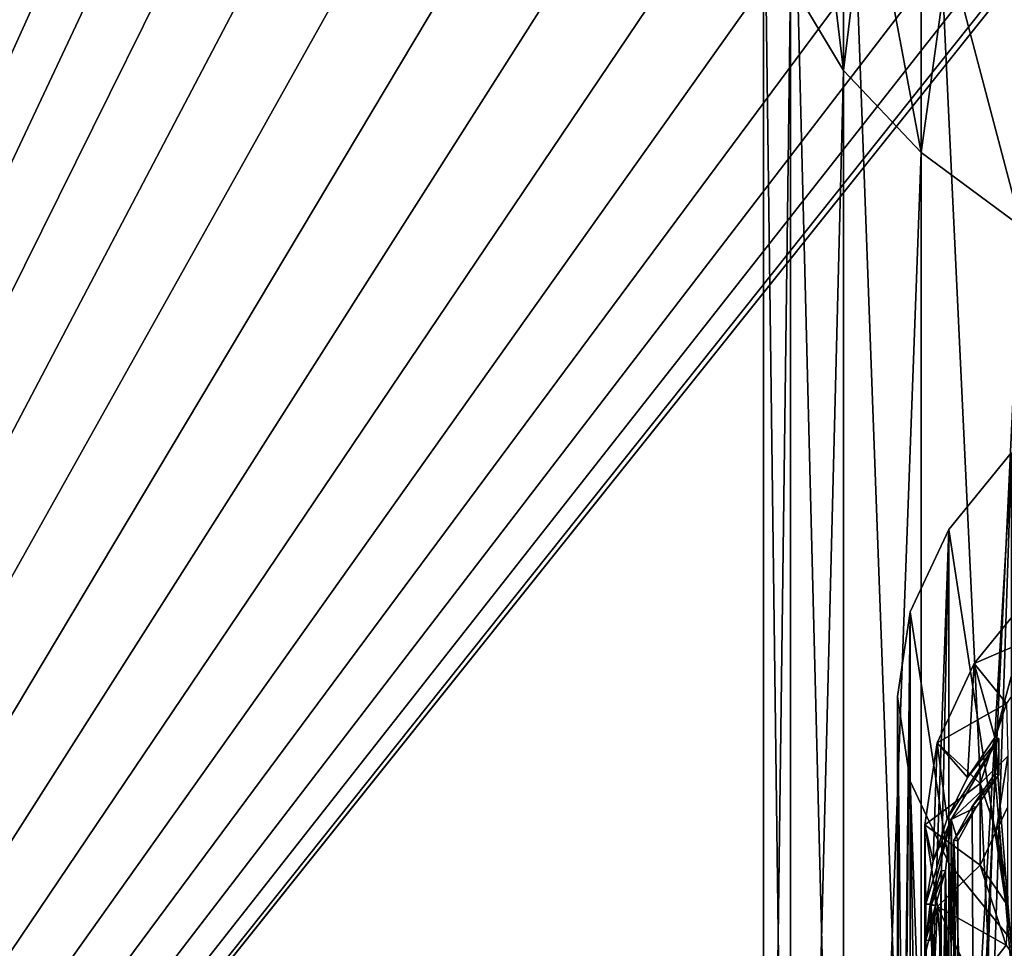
# Model space of a CAD drawing. Header units: millimetres. Extents: x -108 to 102, y -42 to 80.
# Tile 13 of 256: x -81.25 to -72.28, y 6.09 to 14.55. Entities that reach past the tile are written whole.
import ezdxf

# ---------------------------------------------------------------- set-up
doc = ezdxf.new("R2010")
doc.units = ezdxf.units.MM
doc.header["$LTSCALE"] = 81.481481
for name, color, linetype in [('1154', 7, 'CONTINUOUS'), ('1209', 7, 'CONTINUOUS'), ('1242', 7, 'CONTINUOUS'), ('1294', 7, 'CONTINUOUS'), ('1316', 7, 'CONTINUOUS'), ('1346', 7, 'CONTINUOUS'), ('1352', 7, 'CONTINUOUS'), ('1822', 7, 'CONTINUOUS'), ('2726', 7, 'CONTINUOUS'), ('2738', 7, 'CONTINUOUS'), ('2748', 7, 'CONTINUOUS'), ('2752', 7, 'CONTINUOUS'), ('2783', 7, 'CONTINUOUS'), ('2784', 7, 'CONTINUOUS'), ('808', 7, 'CONTINUOUS'), ('907', 7, 'CONTINUOUS'), ('944', 7, 'CONTINUOUS')]:
    doc.layers.add(name, color=color, linetype=linetype)

msp = doc.modelspace()

# ---------------------------------------------------------------- linework, layer by layer
at = {"layer": '1154', "color": 9, "linetype": 'CONTINUOUS'}
for points in [[(-72.3256, 7.9992, 226.6655), (-72.7585, 7.2601, 225.6099), (-72.3256, 7.6684, 226.8971), (-72.3256, 7.9992, 226.6655)], [(-72.3256, 7.6684, 226.8971), (-72.7585, 7.2601, 225.6099), (-72.5315, 7.3711, 226.4725), (-72.3256, 7.6684, 226.8971)], [(-72.5315, 7.3711, 226.4725), (-72.7585, 7.2601, 225.6099), (-72.698, 7.0657, 226.0364), (-72.5315, 7.3711, 226.4725)], [(-72.9505, 6.4882, 224.5075), (-72.8113, 6.7918, 225.6452), (-72.7585, 7.2601, 225.6099), (-72.9505, 6.4882, 224.5075)], [(-72.8113, 6.7918, 225.6452), (-72.7586, 4.3931, 227.6174), (-72.7585, 7.2601, 225.6099), (-72.8113, 6.7918, 225.6452)], [(-72.7586, 4.3931, 227.6174), (-72.698, 4.5295, 227.8123), (-72.7585, 7.2601, 225.6099), (-72.7586, 4.3931, 227.6174)], [(-72.7585, 7.2601, 225.6099), (-72.698, 4.5295, 227.8123), (-72.698, 7.0657, 226.0364), (-72.7585, 7.2601, 225.6099)], [(-72.9016, 6.4761, 225.1943), (-72.8113, 6.7918, 225.6452), (-72.9505, 6.4882, 224.5075), (-72.9016, 6.4761, 225.1943)], [(-72.8113, 6.7918, 225.6452), (-72.8113, 4.2556, 227.421), (-72.7586, 4.3931, 227.6174), (-72.8113, 6.7918, 225.6452)], [(-72.9505, 6.1574, 224.7391), (-72.9016, 6.4761, 225.1943), (-72.9505, 6.4882, 224.5075), (-72.9505, 6.1574, 224.7391)]]:
    msp.add_3dface(points, dxfattribs=at)
at = {"layer": '1209', "color": 9, "linetype": 'CONTINUOUS'}
for points in [[(-72.7366, 4.5356, 227.8209), (-72.7366, 7.0718, 226.045), (-72.698, 4.5295, 227.8123), (-72.7366, 4.5356, 227.8209)], [(-72.698, 4.5295, 227.8123), (-72.7366, 7.0718, 226.045), (-72.698, 7.0657, 226.0364), (-72.698, 4.5295, 227.8123)]]:
    msp.add_3dface(points, dxfattribs=at)
at = {"layer": '1242', "color": 9, "linetype": 'CONTINUOUS'}
for points in [[(-72.5692, 7.3787, 226.4834), (-72.3622, 7.6777, 226.9103), (-72.3256, 7.6684, 226.8971), (-72.5692, 7.3787, 226.4834)], [(-72.5692, 7.3787, 226.4834), (-72.3256, 7.6684, 226.8971), (-72.5315, 7.3711, 226.4725), (-72.5692, 7.3787, 226.4834)], [(-72.7366, 7.0718, 226.045), (-72.5692, 7.3787, 226.4834), (-72.5315, 7.3711, 226.4725), (-72.7366, 7.0718, 226.045)], [(-72.7366, 7.0718, 226.045), (-72.5315, 7.3711, 226.4725), (-72.698, 7.0657, 226.0364), (-72.7366, 7.0718, 226.045)]]:
    msp.add_3dface(points, dxfattribs=at)
at = {"layer": '1294', "color": 9, "linetype": 'CONTINUOUS'}
for points in [[(-72.4948, 7.5877, 224.0727), (-72.2564, 8.3179, 225.1156), (-72.2442, 7.8367, 224.556), (-72.4948, 7.5877, 224.0727)], [(-72.4948, 7.5877, 224.0727), (-72.2442, 7.8367, 224.556), (-72.3482, 7.1546, 223.5819), (-72.4948, 7.5877, 224.0727)], [(-72.2442, 7.8367, 224.556), (-72.2461, 7.3683, 224.1953), (-72.3482, 7.1546, 223.5819), (-72.2442, 7.8367, 224.556)], [(-72.4954, 6.845, 223.0121), (-72.4948, 7.5877, 224.0727), (-72.3482, 7.1546, 223.5819), (-72.4954, 6.845, 223.0121)], [(-72.2461, 7.3683, 224.1953), (-72.2461, 6.6512, 223.1712), (-72.3482, 7.1546, 223.5819), (-72.2461, 7.3683, 224.1953)], [(-72.4954, 6.845, 223.0121), (-72.3482, 7.1546, 223.5819), (-72.2442, 6.4725, 222.6077), (-72.4954, 6.845, 223.0121)], [(-72.3482, 7.1546, 223.5819), (-72.2461, 6.6512, 223.1712), (-72.2442, 6.4725, 222.6077), (-72.3482, 7.1546, 223.5819)], [(-72.2581, 6.1146, 221.969), (-72.4954, 6.845, 223.0121), (-72.2442, 6.4725, 222.6077), (-72.2581, 6.1146, 221.969)]]:
    msp.add_3dface(points, dxfattribs=at)
at = {"layer": '1316', "color": 9, "linetype": 'CONTINUOUS'}
for points in [[(-72.8505, 6.7964, 225.6517), (-72.8505, 4.2601, 227.4275), (-72.8113, 6.7918, 225.6452), (-72.8505, 6.7964, 225.6517)], [(-72.8113, 6.7918, 225.6452), (-72.8505, 4.2601, 227.4275), (-72.8113, 4.2556, 227.421), (-72.8113, 6.7918, 225.6452)]]:
    msp.add_3dface(points, dxfattribs=at)
at = {"layer": '1346', "color": 9, "linetype": 'CONTINUOUS'}
for points in [[(-72.5489, 8.6838, 225.6381), (-71.9976, 9.363, 226.6082), (-71.7885, 9.0105, 226.1047), (-72.5489, 8.6838, 225.6381)], [(-72.2564, 8.3179, 225.1156), (-72.5489, 8.6838, 225.6381), (-71.7885, 9.0105, 226.1047), (-72.2564, 8.3179, 225.1156)], [(-72.8866, 7.9597, 224.604), (-72.5489, 8.6838, 225.6381), (-72.2564, 8.3179, 225.1156), (-72.8866, 7.9597, 224.604)], [(-72.4948, 7.5877, 224.0727), (-72.8866, 7.9597, 224.604), (-72.2564, 8.3179, 225.1156), (-72.4948, 7.5877, 224.0727)], [(-73, 7.213, 223.5377), (-72.8866, 7.9597, 224.604), (-72.4948, 7.5877, 224.0727), (-73, 7.213, 223.5377)], [(-72.4954, 6.845, 223.0121), (-73, 7.213, 223.5377), (-72.4948, 7.5877, 224.0727), (-72.4954, 6.845, 223.0121)], [(-72.8856, 6.4663, 222.4712), (-73, 7.213, 223.5377), (-72.4954, 6.845, 223.0121), (-72.8856, 6.4663, 222.4712)], [(-72.2581, 6.1146, 221.969), (-72.8856, 6.4663, 222.4712), (-72.4954, 6.845, 223.0121), (-72.2581, 6.1146, 221.969)], [(-72.547, 5.7423, 221.4372), (-72.8856, 6.4663, 222.4712), (-72.2581, 6.1146, 221.969), (-72.547, 5.7423, 221.4372)], [(-71.7911, 5.4216, 220.9793), (-72.547, 5.7423, 221.4372), (-72.2581, 6.1146, 221.969), (-71.7911, 5.4216, 220.9793)]]:
    msp.add_3dface(points, dxfattribs=at)
at = {"layer": '1352', "color": 9, "linetype": 'CONTINUOUS'}
for points in [[(-72.9905, 6.4894, 224.5091), (-72.9905, 6.1586, 224.7408), (-72.9505, 6.4882, 224.5075), (-72.9905, 6.4894, 224.5091)], [(-72.9905, 6.1586, 224.7408), (-72.9505, 6.1574, 224.7391), (-72.9505, 6.4882, 224.5075), (-72.9905, 6.1586, 224.7408)]]:
    msp.add_3dface(points, dxfattribs=at)
at = {"layer": '1822', "color": 7, "linetype": 'CONTINUOUS'}
for points in [[(-71.9976, 9.363, 226.6082), (-72.5489, 8.6838, 225.6381), (-72.3622, 8.0085, 226.6787), (-71.9976, 9.363, 226.6082)], [(-71.9952, 3.3242, 230.8418), (-71.9976, 9.363, 226.6082), (-72.3622, 8.0085, 226.6787), (-71.9952, 3.3242, 230.8418)], [(-72.5489, 8.6838, 225.6381), (-72.8866, 7.9597, 224.604), (-72.6096, 7.6424, 226.1558), (-72.5489, 8.6838, 225.6381)], [(-72.3622, 8.0085, 226.6787), (-72.5489, 8.6838, 225.6381), (-72.6096, 7.6424, 226.1558), (-72.3622, 8.0085, 226.6787)], [(-72.3622, 7.6777, 226.9103), (-71.9952, 3.3242, 230.8418), (-72.3622, 8.0085, 226.6787), (-72.3622, 7.6777, 226.9103)], [(-72.8866, 7.9597, 224.604), (-73, 7.213, 223.5377), (-72.9248, 6.8802, 225.0673), (-72.8866, 7.9597, 224.604)], [(-72.7975, 7.2654, 225.6175), (-72.8866, 7.9597, 224.604), (-72.9248, 6.8802, 225.0673), (-72.7975, 7.2654, 225.6175)], [(-72.6096, 7.6424, 226.1558), (-72.8866, 7.9597, 224.604), (-72.7975, 7.2654, 225.6175), (-72.6096, 7.6424, 226.1558)], [(-72.5692, 7.3787, 226.4834), (-72.5477, 2.6446, 229.8712), (-72.3622, 7.6777, 226.9103), (-72.5692, 7.3787, 226.4834)], [(-72.5477, 2.6446, 229.8712), (-71.9952, 3.3242, 230.8418), (-72.3622, 7.6777, 226.9103), (-72.5477, 2.6446, 229.8712)], [(-72.7366, 7.0718, 226.045), (-72.5477, 2.6446, 229.8712), (-72.5692, 7.3787, 226.4834), (-72.7366, 7.0718, 226.045)], [(-73, 7.213, 223.5377), (-72.8856, 6.4663, 222.4712), (-72.9905, 6.0557, 223.8898), (-73, 7.213, 223.5377)], [(-73, 7.213, 223.5377), (-73, 1.1733, 227.77), (-72.9905, 6.1586, 224.7408), (-73, 7.213, 223.5377)], [(-73, 1.1733, 227.77), (-73, 7.213, 223.5377), (-72.9905, 6.0557, 223.8898), (-73, 1.1733, 227.77)], [(-73, 7.213, 223.5377), (-72.9905, 6.1586, 224.7408), (-72.9905, 6.4894, 224.5091), (-73, 7.213, 223.5377)], [(-72.9248, 6.8802, 225.0673), (-73, 7.213, 223.5377), (-72.9905, 6.4894, 224.5091), (-72.9248, 6.8802, 225.0673)], [(-72.7366, 4.5356, 227.8209), (-72.5477, 2.6446, 229.8712), (-72.7366, 7.0718, 226.045), (-72.7366, 4.5356, 227.8209)], [(-72.8505, 6.7964, 225.6517), (-72.9413, 6.479, 225.1984), (-72.8505, 4.2601, 227.4275), (-72.8505, 6.7964, 225.6517)], [(-72.9905, 6.1586, 224.7408), (-72.8861, 1.9203, 228.8368), (-72.9413, 6.479, 225.1984), (-72.9905, 6.1586, 224.7408)], [(-72.9905, 6.0557, 223.8898), (-72.8856, 6.4663, 222.4712), (-72.9248, 5.6648, 223.3316), (-72.9905, 6.0557, 223.8898)], [(-72.9413, 6.479, 225.1984), (-72.8861, 1.9203, 228.8368), (-72.8505, 4.2601, 227.4275), (-72.9413, 6.479, 225.1984)], [(-72.9248, 5.6648, 223.3316), (-72.8856, 6.4663, 222.4712), (-72.7975, 5.2796, 222.7815), (-72.9248, 5.6648, 223.3316)], [(-72.8856, 6.4663, 222.4712), (-72.547, 5.7423, 221.4372), (-72.7975, 5.2796, 222.7815), (-72.8856, 6.4663, 222.4712)], [(-73, 1.1733, 227.77), (-72.8861, 1.9203, 228.8368), (-72.9905, 6.1586, 224.7408), (-73, 1.1733, 227.77)]]:
    msp.add_3dface(points, dxfattribs=at)
at = {"layer": '2726', "color": 7, "linetype": 'CONTINUOUS', "true_color": 0xe6e6e6}
for points in [[(-74.2246, 14.8965, 215.4637), (-74.0595, 16.7458, 213.3582), (-73.742, 14.0902, 214.3121), (-74.2246, 14.8965, 215.4637)], [(-74.0595, 16.7458, 213.3582), (-73.5191, 15.9268, 212.3425), (-73.742, 14.0902, 214.3121), (-74.0595, 16.7458, 213.3582)], [(-72.7812, 15.1709, 211.4052), (-71.864, 16.3986, 208.9249), (-71.864, 14.4968, 210.5692), (-72.7812, 15.1709, 211.4052)], [(-73.742, 14.0902, 214.3121), (-73.5191, 15.9268, 212.3425), (-73.0345, 13.3403, 213.2412), (-73.742, 14.0902, 214.3121)], [(-73.5191, 15.9268, 212.3425), (-72.7812, 15.1709, 211.4052), (-73.0345, 13.3403, 213.2412), (-73.5191, 15.9268, 212.3425)], [(-73.0345, 13.3403, 213.2412), (-72.7812, 15.1709, 211.4052), (-72.1215, 12.6675, 212.2804), (-73.0345, 13.3403, 213.2412)], [(-72.7812, 15.1709, 211.4052), (-71.864, 14.4968, 210.5692), (-72.1215, 12.6675, 212.2804), (-72.7812, 15.1709, 211.4052)]]:
    msp.add_3dface(points, dxfattribs=at)
at = {"layer": '2738', "color": 7, "linetype": 'CONTINUOUS', "true_color": 0xe6e6e6}
for points in [[(-72.1215, 19.66, 222.2667), (-73.0345, 18.9872, 221.3058), (-72.1215, -0.2454, 236.2046), (-72.1215, 19.66, 222.2667)], [(-73.0345, 18.9872, 221.3058), (-73.742, 18.2374, 220.235), (-73.0345, -0.9182, 235.2437), (-73.0345, 18.9872, 221.3058)], [(-72.1215, -0.2454, 236.2046), (-73.0345, 18.9872, 221.3058), (-73.0345, -0.9182, 235.2437), (-72.1215, -0.2454, 236.2046)], [(-73.742, 18.2374, 220.235), (-74.2246, 17.431, 219.0833), (-73.742, -1.668, 234.1729), (-73.742, 18.2374, 220.235)], [(-73.0345, -0.9182, 235.2437), (-73.742, 18.2374, 220.235), (-73.742, -1.668, 234.1729), (-73.0345, -0.9182, 235.2437)], [(-74.2246, 17.431, 219.0833), (-74.4693, 16.5901, 217.8823), (-74.2246, -2.4744, 233.0213), (-74.2246, 17.431, 219.0833)], [(-73.742, -1.668, 234.1729), (-74.2246, 17.431, 219.0833), (-74.2246, -2.4744, 233.0213), (-73.742, -1.668, 234.1729)], [(-74.4693, 16.5901, 217.8823), (-74.4693, 15.7375, 216.6647), (-74.4693, -3.3153, 231.8203), (-74.4693, 16.5901, 217.8823)], [(-74.2246, -2.4744, 233.0213), (-74.4693, 16.5901, 217.8823), (-74.4693, -3.3153, 231.8203), (-74.2246, -2.4744, 233.0213)], [(-74.4693, 15.7375, 216.6647), (-74.2246, 14.8965, 215.4637), (-74.4693, -4.1679, 230.6026), (-74.4693, 15.7375, 216.6647)], [(-74.4693, -3.3153, 231.8203), (-74.4693, 15.7375, 216.6647), (-74.4693, -4.1679, 230.6026), (-74.4693, -3.3153, 231.8203)], [(-74.4693, -4.1679, 230.6026), (-74.2246, 14.8965, 215.4637), (-74.2246, -5.0088, 229.4016), (-74.4693, -4.1679, 230.6026)], [(-74.2246, 14.8965, 215.4637), (-73.742, 14.0902, 214.3121), (-74.2246, -5.0088, 229.4016), (-74.2246, 14.8965, 215.4637)], [(-74.2246, -5.0088, 229.4016), (-73.742, 14.0902, 214.3121), (-73.742, -5.8152, 228.25), (-74.2246, -5.0088, 229.4016)], [(-73.742, 14.0902, 214.3121), (-73.0345, 13.3403, 213.2412), (-73.742, -5.8152, 228.25), (-73.742, 14.0902, 214.3121)], [(-73.742, -5.8152, 228.25), (-73.0345, 13.3403, 213.2412), (-73.0345, -6.5651, 227.1791), (-73.742, -5.8152, 228.25)], [(-73.0345, 13.3403, 213.2412), (-72.1215, 12.6675, 212.2804), (-73.0345, -6.5651, 227.1791), (-73.0345, 13.3403, 213.2412)], [(-73.0345, -6.5651, 227.1791), (-72.1215, 12.6675, 212.2804), (-72.1215, -7.2379, 226.2183), (-73.0345, -6.5651, 227.1791)]]:
    msp.add_3dface(points, dxfattribs=at)
at = {"layer": '2748', "color": 7, "linetype": 'CONTINUOUS', "true_color": 0xe6e6e6}
for points in [[(-72.7823, 9.9026, 224.8945), (-72.2106, 6.1587, 219.5475), (-72.2106, 10.605, 225.8975), (-72.7823, 9.9026, 224.8945)], [(-73.1323, 9.1527, 223.8234), (-72.7823, 6.861, 220.5506), (-72.7823, 9.9026, 224.8945), (-73.1323, 9.1527, 223.8234)], [(-72.7823, 6.861, 220.5506), (-72.2106, 6.1587, 219.5475), (-72.7823, 9.9026, 224.8945), (-72.7823, 6.861, 220.5506)], [(-73.2494, 8.3818, 222.7225), (-73.1323, 7.611, 221.6216), (-73.1323, 9.1527, 223.8234), (-73.2494, 8.3818, 222.7225)], [(-73.1323, 7.611, 221.6216), (-72.7823, 6.861, 220.5506), (-73.1323, 9.1527, 223.8234), (-73.1323, 7.611, 221.6216)]]:
    msp.add_3dface(points, dxfattribs=at)
at = {"layer": '2752', "color": 7, "linetype": 'CONTINUOUS', "true_color": 0xe6e6e6}
for points in [[(-72.7823, 9.9026, 224.8945), (-72.2106, 10.605, 225.8975), (-72.7826, 0.8096, 231.2605), (-72.7823, 9.9026, 224.8945)], [(-72.7826, 0.8096, 231.2605), (-72.2106, 10.605, 225.8975), (-72.5239, 1.1679, 231.7722), (-72.7826, 0.8096, 231.2605)], [(-72.5239, 1.1679, 231.7722), (-72.2106, 10.605, 225.8975), (-72.2117, 1.5119, 232.2634), (-72.5239, 1.1679, 231.7722)], [(-73.1323, 9.1527, 223.8234), (-72.7823, 9.9026, 224.8945), (-73.1323, 0.0612, 230.1916), (-73.1323, 9.1527, 223.8234)], [(-73.1323, 0.0612, 230.1916), (-72.7823, 9.9026, 224.8945), (-72.9859, 0.4398, 230.7323), (-73.1323, 0.0612, 230.1916)], [(-72.9859, 0.4398, 230.7323), (-72.7823, 9.9026, 224.8945), (-72.7826, 0.8096, 231.2605), (-72.9859, 0.4398, 230.7323)], [(-73.2494, 8.3818, 222.7225), (-73.1323, 9.1527, 223.8234), (-73.25, -0.7107, 229.0892), (-73.2494, 8.3818, 222.7225)], [(-73.25, -0.7107, 229.0892), (-73.1323, 9.1527, 223.8234), (-73.2205, -0.3233, 229.6425), (-73.25, -0.7107, 229.0892)], [(-73.2205, -0.3233, 229.6425), (-73.1323, 9.1527, 223.8234), (-73.1323, 0.0612, 230.1916), (-73.2205, -0.3233, 229.6425)], [(-73.2205, -1.0982, 228.5359), (-73.2494, 8.3818, 222.7225), (-73.25, -0.7107, 229.0892), (-73.2205, -1.0982, 228.5359)], [(-73.1323, 7.611, 221.6216), (-73.2494, 8.3818, 222.7225), (-73.1323, -1.4826, 227.9868), (-73.1323, 7.611, 221.6216)], [(-73.1323, -1.4826, 227.9868), (-73.2494, 8.3818, 222.7225), (-73.2205, -1.0982, 228.5359), (-73.1323, -1.4826, 227.9868)], [(-72.7823, 6.861, 220.5506), (-73.1323, 7.611, 221.6216), (-72.7826, -2.2311, 226.9179), (-72.7823, 6.861, 220.5506)], [(-72.7826, -2.2311, 226.9179), (-73.1323, 7.611, 221.6216), (-72.9859, -1.8613, 227.4461), (-72.7826, -2.2311, 226.9179)], [(-72.9859, -1.8613, 227.4461), (-73.1323, 7.611, 221.6216), (-73.1323, -1.4826, 227.9868), (-72.9859, -1.8613, 227.4461)], [(-72.5239, -2.5894, 226.4063), (-72.7823, 6.861, 220.5506), (-72.7826, -2.2311, 226.9179), (-72.5239, -2.5894, 226.4063)], [(-72.2106, 6.1587, 219.5475), (-72.7823, 6.861, 220.5506), (-72.2117, -2.9334, 225.915), (-72.2106, 6.1587, 219.5475)], [(-72.2117, -2.9334, 225.915), (-72.7823, 6.861, 220.5506), (-72.5239, -2.5894, 226.4063), (-72.2117, -2.9334, 225.915)]]:
    msp.add_3dface(points, dxfattribs=at)
at = {"layer": '2783', "color": 7, "linetype": 'CONTINUOUS', "true_color": 0x96918c}
for points in [[(-92.5, -10.5, 82.05), (-71.766, 31.3807, 82.05), (-92.5, 79.5, 82.05), (-92.5, -10.5, 82.05)], [(-71.0869, 30.2829, 82.05), (-71.766, 31.3807, 82.05), (-92.5, -10.5, 82.05), (-71.0869, 30.2829, 82.05)], [(-70.2153, 29.3264, 82.05), (-71.0869, 30.2829, 82.05), (-92.5, -10.5, 82.05), (-70.2153, 29.3264, 82.05)], [(-69.1836, 28.5481, 82.05), (-70.2153, 29.3264, 82.05), (-92.5, -10.5, 82.05), (-69.1836, 28.5481, 82.05)], [(-68.0287, 27.9733, 82.05), (-69.1836, 28.5481, 82.05), (-92.5, -10.5, 82.05), (-68.0287, 27.9733, 82.05)], [(-66.7898, 27.62, 82.05), (-68.0287, 27.9733, 82.05), (-92.5, -10.5, 82.05), (-66.7898, 27.62, 82.05)], [(87.5, -10.5, 82.05), (-66.7898, 27.62, 82.05), (-92.5, -10.5, 82.05), (87.5, -10.5, 82.05)]]:
    msp.add_3dface(points, dxfattribs=at)
at = {"layer": '2784', "color": 7, "linetype": 'CONTINUOUS', "true_color": 0x96918c}
for points in [[(-92.5, 79.5, 80.05), (-71.766, 37.6193, 80.05), (-92.5, -10.5, 80.05), (-92.5, 79.5, 80.05)], [(-71.766, 37.6193, 80.05), (-72.232, 36.4166, 80.05), (-92.5, -10.5, 80.05), (-71.766, 37.6193, 80.05)], [(-72.232, 36.4166, 80.05), (-72.4699, 35.1472, 80.05), (-92.5, -10.5, 80.05), (-72.232, 36.4166, 80.05)], [(-59.9131, 30.2829, 80.05), (33.7808, 35.6255, 80.05), (-92.5, -10.5, 80.05), (-59.9131, 30.2829, 80.05)], [(33.7808, 35.6255, 80.05), (33.7808, 33.3745, 80.05), (-92.5, -10.5, 80.05), (33.7808, 35.6255, 80.05)], [(-72.4699, 35.1472, 80.05), (-72.4699, 33.8528, 80.05), (-92.5, -10.5, 80.05), (-72.4699, 35.1472, 80.05)], [(-72.4699, 33.8528, 80.05), (-72.232, 32.5834, 80.05), (-92.5, -10.5, 80.05), (-72.4699, 33.8528, 80.05)], [(33.7808, 33.3745, 80.05), (34.0236, 31.1443, 80.05), (-92.5, -10.5, 80.05), (33.7808, 33.3745, 80.05)], [(-72.232, 32.5834, 80.05), (-71.766, 31.3807, 80.05), (-92.5, -10.5, 80.05), (-72.232, 32.5834, 80.05)], [(-71.766, 31.3807, 80.05), (-71.0869, 30.2829, 80.05), (-92.5, -10.5, 80.05), (-71.766, 31.3807, 80.05)], [(34.0236, 31.1443, 80.05), (34.5065, 28.9481, 80.05), (-92.5, -10.5, 80.05), (34.0236, 31.1443, 80.05)], [(-60.7847, 29.3264, 80.05), (-59.9131, 30.2829, 80.05), (-92.5, -10.5, 80.05), (-60.7847, 29.3264, 80.05)], [(-71.0869, 30.2829, 80.05), (-70.2153, 29.3264, 80.05), (-92.5, -10.5, 80.05), (-71.0869, 30.2829, 80.05)], [(-61.8164, 28.5481, 80.05), (-60.7847, 29.3264, 80.05), (-92.5, -10.5, 80.05), (-61.8164, 28.5481, 80.05)], [(-70.2153, 29.3264, 80.05), (-69.1836, 28.5481, 80.05), (-92.5, -10.5, 80.05), (-70.2153, 29.3264, 80.05)], [(34.5065, 28.9481, 80.05), (35.2245, 26.8193, 80.05), (-92.5, -10.5, 80.05), (34.5065, 28.9481, 80.05)], [(-62.9713, 27.9733, 80.05), (-61.8164, 28.5481, 80.05), (-92.5, -10.5, 80.05), (-62.9713, 27.9733, 80.05)], [(-69.1836, 28.5481, 80.05), (-68.0287, 27.9733, 80.05), (-92.5, -10.5, 80.05), (-69.1836, 28.5481, 80.05)], [(-64.2102, 27.62, 80.05), (-62.9713, 27.9733, 80.05), (-92.5, -10.5, 80.05), (-64.2102, 27.62, 80.05)], [(-68.0287, 27.9733, 80.05), (-66.7898, 27.62, 80.05), (-92.5, -10.5, 80.05), (-68.0287, 27.9733, 80.05)], [(-65.5, 27.5, 80.05), (-64.2102, 27.62, 80.05), (-92.5, -10.5, 80.05), (-65.5, 27.5, 80.05)], [(-66.7898, 27.62, 80.05), (-65.5, 27.5, 80.05), (-92.5, -10.5, 80.05), (-66.7898, 27.62, 80.05)], [(35.2245, 26.8193, 80.05), (36.1664, 24.7822, 80.05), (-92.5, -10.5, 80.05), (35.2245, 26.8193, 80.05)], [(36.1664, 24.7822, 80.05), (37.3269, 22.8539, 80.05), (-92.5, -10.5, 80.05), (36.1664, 24.7822, 80.05)], [(37.3269, 22.8539, 80.05), (38.6843, 21.0684, 80.05), (-92.5, -10.5, 80.05), (37.3269, 22.8539, 80.05)], [(38.6843, 21.0684, 80.05), (40.2315, 19.4345, 80.05), (-92.5, -10.5, 80.05), (38.6843, 21.0684, 80.05)], [(40.2315, 19.4345, 80.05), (41.9428, 17.9816, 80.05), (-92.5, -10.5, 80.05), (40.2315, 19.4345, 80.05)], [(41.9428, 17.9816, 80.05), (43.8012, 16.7209, 80.05), (-92.5, -10.5, 80.05), (41.9428, 17.9816, 80.05)], [(43.8012, 16.7209, 80.05), (45.7889, 15.6676, 80.05), (-92.5, -10.5, 80.05), (43.8012, 16.7209, 80.05)], [(45.7889, 15.6676, 80.05), (47.8726, 14.8371, 80.05), (-92.5, -10.5, 80.05), (45.7889, 15.6676, 80.05)], [(47.8726, 14.8371, 80.05), (50.0414, 14.2349, 80.05), (-92.5, -10.5, 80.05), (47.8726, 14.8371, 80.05)], [(50.0414, 14.2349, 80.05), (52.2492, 13.8729, 80.05), (-92.5, -10.5, 80.05), (50.0414, 14.2349, 80.05)], [(54.5, 13.75, 80.05), (56.7508, 13.8729, 80.05), (-92.5, -10.5, 80.05), (54.5, 13.75, 80.05)], [(-92.5, -10.5, 80.05), (56.7508, 13.8729, 80.05), (87.5, -10.5, 80.05), (-92.5, -10.5, 80.05)], [(52.2492, 13.8729, 80.05), (54.5, 13.75, 80.05), (-92.5, -10.5, 80.05), (52.2492, 13.8729, 80.05)]]:
    msp.add_3dface(points, dxfattribs=at)
at = {"layer": '808', "color": 9, "linetype": 'CONTINUOUS'}
for points in [[(-72.3622, 7.6777, 226.9103), (-72.3622, 8.0085, 226.6787), (-72.3256, 7.6684, 226.8971), (-72.3622, 7.6777, 226.9103)], [(-72.3622, 8.0085, 226.6787), (-72.3256, 7.9992, 226.6655), (-72.3256, 7.6684, 226.8971), (-72.3622, 8.0085, 226.6787)]]:
    msp.add_3dface(points, dxfattribs=at)
at = {"layer": '907', "color": 9, "linetype": 'CONTINUOUS'}
for points in [[(-72.9413, 6.479, 225.1984), (-72.8505, 6.7964, 225.6517), (-72.8113, 6.7918, 225.6452), (-72.9413, 6.479, 225.1984)], [(-72.9016, 6.4761, 225.1943), (-72.9413, 6.479, 225.1984), (-72.8113, 6.7918, 225.6452), (-72.9016, 6.4761, 225.1943)], [(-72.9905, 6.1586, 224.7408), (-72.9413, 6.479, 225.1984), (-72.9016, 6.4761, 225.1943), (-72.9905, 6.1586, 224.7408)], [(-72.9505, 6.1574, 224.7391), (-72.9905, 6.1586, 224.7408), (-72.9016, 6.4761, 225.1943), (-72.9505, 6.1574, 224.7391)]]:
    msp.add_3dface(points, dxfattribs=at)
at = {"layer": '944', "color": 9, "linetype": 'CONTINUOUS'}
for points in [[(-72.6096, 7.6424, 226.1558), (-72.7975, 7.2654, 225.6175), (-72.3256, 7.9992, 226.6655), (-72.6096, 7.6424, 226.1558)], [(-72.7975, 7.2654, 225.6175), (-72.7585, 7.2601, 225.6099), (-72.3256, 7.9992, 226.6655), (-72.7975, 7.2654, 225.6175)], [(-72.3622, 8.0085, 226.6787), (-72.6096, 7.6424, 226.1558), (-72.3256, 7.9992, 226.6655), (-72.3622, 8.0085, 226.6787)], [(-72.9248, 6.8802, 225.0673), (-72.9905, 6.4894, 224.5091), (-72.7585, 7.2601, 225.6099), (-72.9248, 6.8802, 225.0673)], [(-72.9905, 6.4894, 224.5091), (-72.9505, 6.4882, 224.5075), (-72.7585, 7.2601, 225.6099), (-72.9905, 6.4894, 224.5091)], [(-72.7975, 7.2654, 225.6175), (-72.9248, 6.8802, 225.0673), (-72.7585, 7.2601, 225.6099), (-72.7975, 7.2654, 225.6175)]]:
    msp.add_3dface(points, dxfattribs=at)

doc.saveas('drawing.dxf')
